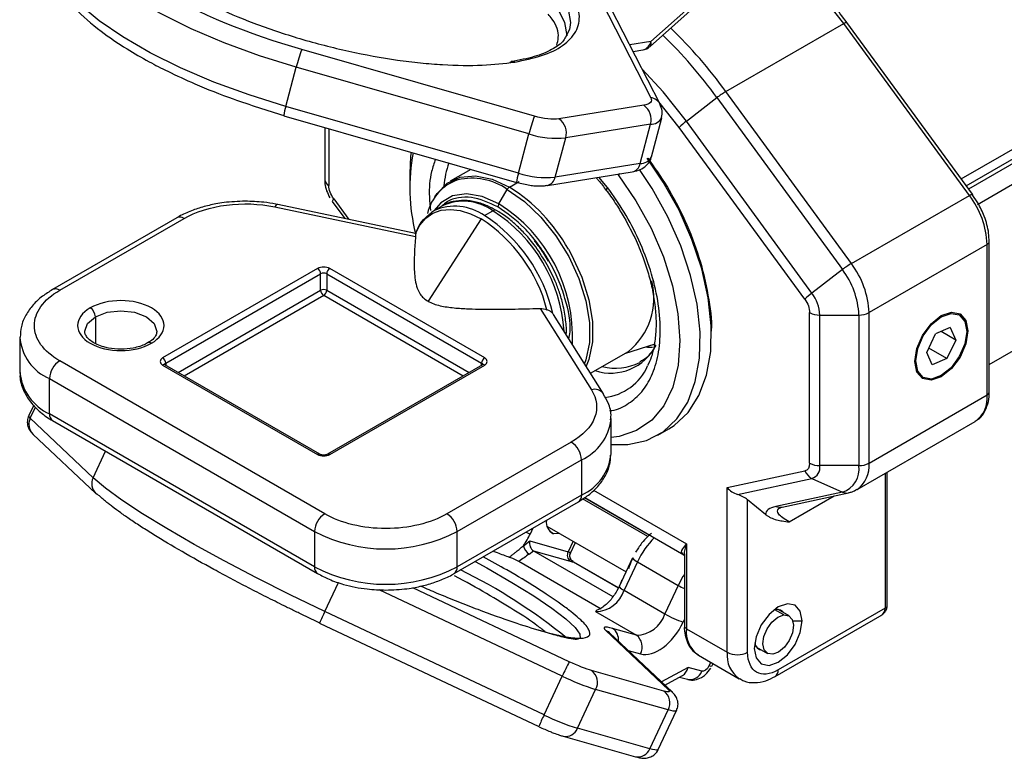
# Model space of a CAD drawing. Header units: millimetres. Extents: x 25 to 1092, y 25 to 838.
# Tile 33 of 60: x 268 to 337, y 588 to 639. Entities that reach past the tile are written whole.
import ezdxf

# ---------------------------------------------------------------- set-up
doc = ezdxf.new("R2010")
doc.units = ezdxf.units.MM
doc.header["$LTSCALE"] = 4

msp = doc.modelspace()

# ---------------------------------------------------------------- linework, layer by layer
for p, q in [((308.805, 640.328), (312.231, 633.663)), ((312.185, 637.219), (315.619, 640.274)), ((315.798, 640.734), (312.227, 637.558)), ((312.88, 633.214), (309.454, 639.878)), ((317.437, 634.085), (325.629, 638.815)), ((334.339, 626.887), (325.629, 638.815)), ((334.543, 626.961), (325.833, 638.888)), ((306.601, 638.39), (306.304, 637.86)), ((333.765, 628.025), (352.272, 638.709)), ((312.227, 637.558), (310.766, 637.325)), ((334.114, 627.547), (352.257, 638.021)), ((352.538, 637.859), (334.281, 627.319)), ((304.156, 632.372), (288.015, 637.004)), ((311, 636.871), (311.678, 636.979)), ((353.228, 636.823), (334.89, 626.237)), ((286.908, 633.058), (287.629, 635.778)), ((303.77, 631.146), (287.629, 635.778)), ((326.147, 622.158), (317.437, 634.085)), ((314.21, 631.606), (312.795, 633.379)), ((314.7, 632.039), (316.82, 633.667)), ((316.82, 633.667), (325.53, 621.739)), ((303.049, 628.426), (286.908, 633.058)), ((311.747, 633.136), (305.86, 632.195)), ((286.777, 632.416), (302.918, 627.784)), ((312.271, 629.557), (312.993, 632.277)), ((323.41, 620.111), (314.7, 632.039)), ((289.606, 631.604), (289.606, 627.978)), ((289.898, 631.52), (289.898, 627.57)), ((312.214, 631.821), (306.327, 630.88)), ((311.493, 629.101), (312.214, 631.821)), ((322.92, 619.679), (314.21, 631.606)), ((303.049, 628.426), (303.77, 631.146)), ((305.606, 628.16), (306.327, 630.88)), ((299.754, 628.692), (298.322, 627.866)), ((305.057, 627.58), (310.944, 628.522)), ((311.493, 629.101), (305.606, 628.16)), ((295.51, 628.408), (295.51, 627.592)), ((302.421, 627.46), (303.109, 627.856)), ((309.236, 627.429), (308.626, 628.151)), ((310.049, 628.379), (309.975, 628.32)), ((301.689, 626.292), (302.271, 627.301)), ((303.051, 627.748), (303.519, 627.657)), ((290.131, 626.465), (291.002, 625.273)), ((290.232, 626.646), (291.277, 625.215)), ((326.147, 622.158), (334.339, 626.887)), ((334.922, 626.378), (334.527, 626.944)), ((286.14, 626.09), (295.91, 624.037)), ((295.911, 624.242), (286.345, 626.252)), ((297.773, 626.163), (297.195, 625.829)), ((300.694, 625.483), (301.273, 625.817)), ((279.345, 625.333), (270.721, 620.355)), ((271.221, 620.305), (279.845, 625.284)), ((297.005, 625.674), (296.666, 625.388)), ((300.467, 625.256), (296.774, 619.545)), ((335.568, 623.484), (327.375, 618.755)), ((335.568, 613.044), (335.568, 623.484)), ((335.714, 623.689), (335.714, 623.695)), ((335.714, 613.248), (335.714, 623.689)), ((335.714, 615.158), (349.145, 622.912)), ((289.111, 621.816), (278.363, 615.611)), ((300.707, 615.611), (289.959, 621.816)), ((325.53, 621.739), (323.41, 620.111)), ((278.575, 615.244), (289.323, 621.448)), ((289.323, 620.305), (289.323, 621.448)), ((289.747, 621.448), (300.495, 615.244)), ((289.747, 621.448), (289.747, 620.305)), ((279.441, 614.6), (289.323, 620.305)), ((289.747, 620.305), (299.629, 614.6)), ((289.535, 619.938), (279.865, 614.355)), ((299.205, 614.355), (289.535, 619.938)), ((304.554, 619.046), (308.11, 613.406)), ((273.696, 618.468), (273.696, 616.609)), ((305.428, 618.704), (305.48, 618.614)), ((308.956, 613.123), (305.49, 618.62)), ((323.254, 608.314), (323.254, 618.755)), ((323.961, 618.586), (326.668, 618.586)), ((323.961, 608.145), (323.961, 618.586)), ((326.668, 618.586), (326.668, 608.145)), ((327.375, 608.314), (327.375, 618.755)), ((333.635, 618.592), (333.565, 618.633)), ((331.711, 617.924), (331.657, 617.955)), ((333.008, 617.721), (331.996, 617.291)), ((333.008, 617.721), (333.397, 616.856)), ((268.463, 617.04), (268.463, 614.59)), ((331.374, 615.998), (331.996, 617.291)), ((333.397, 616.856), (332.369, 617.45)), ((334.224, 617.488), (334.153, 617.488)), ((310.42, 615.913), (312.533, 616.59)), ((332.775, 615.563), (331.515, 616.291)), ((333.397, 616.856), (332.775, 615.563)), ((308.057, 614.549), (310.676, 616.061)), ((331.763, 615.134), (331.374, 615.998)), ((332.775, 615.563), (331.763, 615.134)), ((289.606, 604.794), (271.221, 615.407)), ((278.363, 615.121), (289.111, 608.917)), ((289.261, 608.931), (278.513, 615.136)), ((278.575, 615.244), (278.575, 615.1)), ((300.557, 615.136), (289.809, 608.931)), ((289.959, 608.917), (300.707, 615.121)), ((300.495, 615.1), (300.495, 615.244)), ((312.143, 615.349), (312.013, 615.058)), ((270.514, 614.182), (288.898, 603.569)), ((270.514, 611.733), (270.514, 614.182)), ((331.065, 614.303), (331.136, 614.262)), ((327.375, 608.314), (335.568, 613.044)), ((269.414, 612.345), (269.069, 611.609)), ((269.178, 611.424), (269.544, 612.204)), ((273.54, 607.307), (269.178, 611.424)), ((288.898, 601.119), (270.514, 611.733)), ((270.721, 611.275), (289.106, 600.661)), ((309.472, 608.955), (309.472, 611.405)), ((326.547, 606.483), (334.739, 611.212)), ((269.36, 610.333), (273.722, 606.216)), ((312.711, 610.25), (313.488, 610.699)), ((306.715, 609.772), (298.091, 604.794)), ((273.54, 607.307), (274.404, 609.148)), ((298.798, 603.569), (307.422, 608.547)), ((307.422, 608.547), (307.422, 606.098)), ((326.668, 608.145), (323.961, 608.145)), ((317.536, 606.619), (322.92, 607.776)), ((328.496, 607.609), (328.496, 598.258)), ((328.643, 598.462), (328.643, 607.693)), ((318.243, 606.146), (323.41, 607.256)), ((323.41, 607.256), (325.53, 606.306)), ((307.422, 606.098), (298.798, 601.119)), ((308.259, 606.432), (314.708, 602.709)), ((317.536, 595.197), (317.536, 606.619)), ((325.53, 606.306), (320.915, 605.315)), ((321.343, 605.265), (325.957, 606.257)), ((321.84, 604.241), (324.961, 606.043)), ((298.591, 600.661), (307.215, 605.64)), ((312.023, 603.227), (307.503, 605.837)), ((312.127, 603.317), (307.624, 605.917)), ((307.653, 605.936), (314.529, 601.967)), ((320.195, 604.754), (318.951, 605.779)), ((318.951, 595.197), (318.951, 605.779)), ((321.126, 605.175), (321.22, 605.213)), ((321.162, 605.202), (321.289, 605.256)), ((305.022, 603.955), (310.521, 600.781)), ((288.898, 603.569), (288.898, 601.119)), ((298.798, 601.119), (298.798, 603.569)), ((303.876, 603.417), (304.066, 603.822)), ((305.484, 603.421), (305.23, 603.568)), ((303.389, 602.591), (303.831, 602.921)), ((303.831, 602.921), (306.501, 602.167)), ((306.846, 602.902), (306.501, 602.167)), ((306.665, 602.079), (307.008, 602.809)), ((314.708, 602.709), (314.708, 596.83)), ((303.794, 602.013), (304.091, 602.234)), ((304.091, 602.234), (309.597, 599.056)), ((304.091, 602.234), (306.643, 601.514)), ((314.561, 601.885), (314.561, 597.034)), ((303.08, 601.508), (308.779, 598.218)), ((309.983, 599.675), (306.857, 601.48)), ((306.866, 601.468), (309.981, 599.67)), ((310.971, 601.737), (310.042, 599.76)), ((311.308, 601.472), (310.38, 599.495)), ((310.973, 601.741), (310.971, 601.737)), ((311.308, 601.472), (314.137, 599.84)), ((289.617, 598.026), (290.561, 600.034)), ((314.137, 599.84), (313.208, 597.862)), ((306.09, 593.543), (293.389, 599.539)), ((306.577, 594.542), (295.711, 599.672)), ((310.04, 599.756), (310.042, 599.76)), ((310.38, 599.495), (313.208, 597.862)), ((304.824, 590.847), (289.617, 598.026)), ((308.496, 598.116), (308.401, 598.018)), ((308.401, 598.018), (311.229, 596.385)), ((321.451, 597.784), (320.829, 598.144)), ((320.865, 593.514), (328.291, 597.801)), ((321.822, 597.721), (321.061, 598.16)), ((328.496, 598.258), (321.072, 593.972)), ((289.255, 597.222), (304.462, 590.043)), ((314.482, 597.294), (314.561, 597.463)), ((322.081, 597.381), (322.734, 597.381)), ((309.102, 596.716), (309.104, 596.714)), ((309.104, 596.714), (313.465, 592.597)), ((313.729, 592.425), (309.368, 596.543)), ((309.375, 596.536), (309.374, 596.536)), ((311.229, 596.385), (309.586, 596.849)), ((314.708, 596.83), (317.536, 595.197)), ((310.665, 595.318), (311.514, 595.078)), ((319.561, 595.562), (320.322, 595.123)), ((315.536, 594.998), (318.365, 593.366)), ((316.386, 594.508), (316.263, 594.246)), ((316.461, 594.229), (316.548, 594.415)), ((313.142, 592.508), (308.121, 593.926)), ((314.82, 594.145), (312.972, 593.14)), ((315.768, 593.877), (314.82, 594.145)), ((304.824, 590.847), (306.09, 593.543)), ((313.204, 592.921), (314.43, 593.588)), ((314.233, 593.48), (314.789, 593.323)), ((307.139, 589.923), (308.406, 592.619)), ((313.427, 591.201), (308.406, 592.619)), ((312.16, 588.505), (313.427, 591.201)), ((312.754, 588.454), (314.021, 591.15)), ((304.466, 590.048), (304.462, 590.043)), ((312.16, 588.505), (307.139, 589.923)), ((306.16, 589.369), (311.182, 587.951))]:
    msp.add_line(p, q)
at = {"flags": 128}
for points in [[(296.808, 646.637), (298.754, 645.83), (300.722, 644.874), (302.466, 643.867), (303.946, 642.833), (305.129, 641.793), (305.988, 640.773), (306.505, 639.793), (306.668, 638.877), (306.601, 638.393)], [(306.428, 637.954), (306.428, 637.97), (306.265, 638.886), (305.748, 639.866), (304.889, 640.887), (303.706, 641.926), (302.226, 642.96), (300.482, 643.967), (298.513, 644.923), (296.363, 645.808), (296.054, 645.924)], [(287.629, 635.778), (285.084, 636.573), (282.637, 637.469), (280.332, 638.45), (278.212, 639.498), (276.313, 640.594), (274.671, 641.719), (273.314, 642.851), (272.268, 643.972), (271.551, 645.059)], [(286.908, 633.058), (284.363, 633.853), (281.916, 634.749), (279.611, 635.73), (277.491, 636.778), (275.592, 637.874), (273.949, 638.999), (272.593, 640.131), (271.547, 641.251), (270.83, 642.339)], [(325.629, 638.815), (323.842, 641.068), (323.43, 641.538)], [(325.629, 638.815), (325.694, 638.85), (325.749, 638.876), (325.792, 638.891), (325.821, 638.894), (325.833, 638.888)], [(314.7, 632.039), (313.092, 634.066), (311.629, 635.646)], [(286.777, 632.416), (286.775, 632.417), (286.772, 632.438)], [(295.597, 629.885), (295.564, 629.583), (295.51, 628.408)], [(313.488, 610.699), (313.858, 610.936), (314.819, 611.83), (315.573, 613), (316.099, 614.418), (316.386, 616.048), (316.426, 617.85), (316.218, 619.78), (315.768, 621.79), (315.086, 623.831), (314.189, 625.853), (313.1, 627.805), (311.979, 629.46)], [(309.472, 609.612), (310.632, 609.606), (311.934, 609.89), (313.08, 610.487), (314.042, 611.381), (314.795, 612.551), (315.321, 613.969), (315.608, 615.599), (315.648, 617.401), (315.44, 619.331), (314.99, 621.341), (314.308, 623.382), (313.411, 625.404), (312.322, 627.356), (311.445, 628.676)], [(297.254, 626.784), (297.4, 627.011), (298.112, 627.732), (299.013, 628.148), (300.063, 628.242), (301.216, 628.009), (302.421, 627.46)], [(309.975, 628.32), (311.2, 626.52), (312.252, 624.603), (313.103, 622.619), (313.73, 620.624), (314.115, 618.67), (314.248, 616.813), (314.126, 615.103), (313.752, 613.585), (313.135, 612.302), (312.293, 611.288), (311.25, 610.572), (310.032, 610.172), (309.472, 610.101)], [(302.271, 627.301), (303.464, 626.468), (304.604, 625.382), (305.643, 624.09), (306.534, 622.649), (307.239, 621.122), (307.727, 619.575), (307.976, 618.077), (307.976, 616.692), (307.727, 615.481), (307.631, 615.224)], [(301.689, 626.292), (300.542, 626.805), (299.453, 626.993), (298.475, 626.848), (297.66, 626.377), (297.175, 625.818)], [(334.339, 626.887), (334.404, 626.923), (334.459, 626.948), (334.502, 626.963), (334.531, 626.966), (334.543, 626.961)], [(334.543, 626.961), (334.544, 626.958), (334.545, 626.956)], [(286.345, 626.252), (286.33, 626.253), (286.27, 626.235), (286.206, 626.18), (286.14, 626.09)], [(295.904, 624.226), (296.213, 624.822), (296.62, 625.299), (297.116, 625.646), (297.688, 625.854), (298.325, 625.919), (299.011, 625.839), (299.731, 625.617), (300.467, 625.256)], [(297.016, 625.715), (297.156, 625.806), (297.195, 625.829)], [(306.511, 623.15), (306.73, 622.757), (307.443, 621.213), (307.936, 619.65), (308.188, 618.135), (308.188, 616.735), (307.936, 615.512), (307.747, 615.041)], [(272.964, 617.473), (273.154, 618), (273.696, 618.468)], [(273.696, 618.468), (274.507, 618.781), (275.463, 618.891), (276.42, 618.781), (277.231, 618.468), (277.773, 618), (277.963, 617.448), (277.963, 617.422)], [(330.547, 615.366), (330.687, 616.259), (331.086, 617.178), (331.682, 617.982), (332.386, 618.55), (333.089, 618.795), (333.686, 618.679), (334.084, 618.22), (334.224, 617.488)], [(331.711, 617.924), (332.387, 618.469), (333.064, 618.704), (333.637, 618.592), (334.019, 618.15), (334.153, 617.446), (334.018, 616.587), (333.634, 615.703), (333.061, 614.93)], [(333.061, 614.93), (332.384, 614.385), (331.708, 614.151), (331.134, 614.263), (330.752, 614.704), (330.618, 615.408), (330.753, 616.268), (331.137, 617.151), (331.711, 617.924)], [(334.224, 617.488), (334.084, 616.595), (333.686, 615.676), (333.089, 614.872), (332.386, 614.304), (331.682, 614.06), (331.086, 614.175), (330.687, 614.634), (330.547, 615.366)], [(311.866, 616.377), (311.992, 616.365), (312.339, 616.351)], [(289.617, 598.026), (287.207, 599.187), (284.863, 600.364), (282.628, 601.535), (280.542, 602.679), (278.644, 603.775), (276.966, 604.804), (275.54, 605.746), (274.391, 606.586), (273.54, 607.307)], [(273.986, 606.045), (273.825, 606.133), (273.722, 606.216)], [(305.923, 603.435), (305.92, 603.434), (305.484, 603.421)], [(300.036, 601.496), (300.85, 601.045), (302.594, 600.039), (304.11, 599.102), (305.364, 598.256), (306.328, 597.521), (306.981, 596.912), (307.308, 596.442), (307.323, 596.161)], [(314.561, 600.596), (314.463, 600.442), (314.137, 599.84)], [(322.734, 597.381), (322.607, 598.042), (322.247, 598.457), (321.708, 598.562), (321.072, 598.341), (320.436, 597.827), (319.897, 597.1), (319.537, 596.27), (319.41, 595.462)], [(320.692, 595.059), (320.342, 595.111), (320.103, 595.364), (320.012, 595.777), (320.081, 596.288), (320.302, 596.82), (320.64, 597.291), (321.043, 597.63), (321.451, 597.784)], [(321.451, 597.784), (321.801, 597.732), (322.041, 597.48), (322.132, 597.067), (322.062, 596.555), (321.842, 596.024), (321.504, 595.552), (321.1, 595.214), (320.692, 595.059)], [(319.41, 595.462), (319.537, 594.801), (319.897, 594.386), (320.436, 594.282), (321.072, 594.503), (321.708, 595.016), (322.247, 595.743), (322.607, 596.574), (322.734, 597.381)], [(309.102, 596.716), (309.264, 596.627), (309.355, 596.555)], [(309.368, 596.543), (309.265, 596.626), (309.104, 596.714)], [(316.461, 594.229), (316.459, 594.226), (316.426, 594.216), (316.36, 594.223), (316.263, 594.246)], [(313.729, 592.425), (313.627, 592.509), (313.465, 592.597)], [(314.021, 591.15), (314.018, 591.145), (313.975, 591.118), (313.893, 591.11), (313.773, 591.122), (313.617, 591.152), (313.427, 591.201)], [(312.754, 588.454), (312.751, 588.449), (312.708, 588.422), (312.626, 588.414), (312.506, 588.426), (312.35, 588.456), (312.16, 588.505)]]:
    msp.add_lwpolyline(points, dxfattribs=at)
for centre, radius, start, end in [((290.114, 614.279), 33.747, 35.93766, 45.8529), ((311.516, 637.683), 0.722, 282.95791, 350.08941), ((311.937, 637.423), 0.321, 320.68738, 25.01656), ((289.854, 614.119), 33.306, 35.93857, 45.81685), ((298.305, 633.095), 11.008, 159.19879, 165.89274), ((302.641, 635.889), 0.289, 58.17551, 129.82223), ((320.432, 629.001), 5.901, 120.50264, 127.74548), ((312.118, 632.807), 0.863, 27.58624, 82.48973), ((290.652, 631.913), 3.915, 163.00417, 172.29316), ((311.054, 632.149), 1.206, 344.18689, 54.89863), ((314.446, 628.463), 11.008, 159.19879, 165.89274), ((305.167, 631.208), 1.206, 344.18689, 54.89863), ((312.237, 632.673), 0.853, 268.44904, 332.43528), ((317.052, 628.881), 3.937, 126.66913, 136.18979), ((305.694, 637.213), 6.365, 252.40843, 275.70856), ((308.354, 627.417), 12.845, 169.1111, 194.3108), ((311.515, 629.955), 0.855, 268.49233, 332.20609), ((304.845, 626.904), 6.997, 161.41299, 174.7301), ((310.782, 629.225), 0.722, 282.95791, 350.08941), ((290.106, 628.028), 0.503, 185.6948, 245.62534), ((299.875, 624.925), 3.212, 108.55439, 167.21397), ((299.802, 623.75), 4.326, 55.19024, 102.66877), ((305.605, 627.571), 2.695, 161.51187, 175.47018), ((304.973, 634.493), 6.365, 252.40843, 275.70856), ((304.896, 628.284), 0.721, 282.59226, 350.11293), ((302.65, 627.092), 0.433, 121.95467, 151.14439), ((296.11, 617.375), 11.897, 29.03842, 57.95734), ((309.38, 627.244), 0.235, 127.76257, 182.14305), ((290.379, 626.446), 0.248, 126.32553, 175.73388), ((299.232, 623.047), 3.44, 53.60737, 115.08217), ((329.519, 623.224), 6.054, 2.46723, 37.2355), ((298.639, 622.568), 3.567, 54.80596, 113.88358), ((301.417, 625.628), 0.238, 62.11812, 127.44343), ((295.516, 616.767), 10.725, 3.72724, 57.53967), ((302.059, 626.068), 0.433, 148.85627, 178.0435), ((295.946, 617.078), 10.857, 357.25659, 58.06586), ((279.552, 624.875), 0.503, 54.38242, 114.30712), ((294.626, 616.223), 10.757, 14.72917, 57.11336), ((294.734, 616.278), 10.966, 12.77909, 57.07493), ((335.464, 623.714), 0.251, 294.37466, 354.3052), ((288.862, 621.427), 0.461, 2.60548, 57.39452), ((290.208, 621.427), 0.461, 122.60548, 177.39452), ((329.142, 617.073), 5.901, 120.50264, 127.74548), ((321.063, 618.344), 5.61, 2.46723, 37.2355), ((321.327, 618.494), 6.054, 2.46723, 37.2355), ((289.535, 621.039), 0.461, 62.60967, 117.39033), ((270.928, 619.896), 0.504, 54.40465, 114.05238), ((289.535, 619.896), 0.461, 62.60967, 117.39033), ((289.783, 620.326), 0.461, 182.60548, 237.39452), ((289.286, 620.326), 0.461, 302.60548, 357.39452), ((307.692, 619.765), 4.756, 308.8561, 14.52012), ((325.762, 616.953), 3.937, 126.66913, 136.18979), ((321.25, 618.469), 2.713, 2.46723, 37.2355), ((272.928, 618.434), 0.768, 2.60548, 57.39452), ((323.932, 620.029), 1.443, 241.95976, 271.1441), ((326.697, 620.029), 1.443, 268.8559, 298.04024), ((271.809, 617.276), 3.354, 183.92921, 247.27372), ((277.44, 616.443), 0.237, 52.52096, 118.2503), ((309.449, 618.086), 3.525, 252.17256, 333.20151), ((278.114, 615.223), 0.461, 2.60548, 57.39452), ((300.956, 615.223), 0.461, 122.60548, 177.39452), ((272.049, 614.112), 1.537, 122.60548, 177.39452), ((278.45, 614.999), 0.151, 65.69288, 125.61758), ((278.645, 615.097), 0.163, 115.55803, 161.6682), ((300.425, 615.097), 0.163, 18.30128, 64.44501), ((300.619, 614.999), 0.151, 54.38242, 114.30712), ((309.773, 618.683), 3.778, 256.09968, 296.60773), ((308.588, 616.591), 3.753, 277.06552, 335.89338), ((271.967, 614.939), 3.521, 185.6948, 245.62534), ((308.331, 612.658), 0.78, 37.12169, 106.41833), ((333.642, 612.812), 1.939, 304.4361, 6.87608), ((335.464, 613.273), 0.251, 294.37466, 354.3052), ((269.282, 611.611), 0.214, 180.59921, 240.82802), ((270.022, 611.005), 0.943, 153.56397, 225.39396), ((271.004, 611.679), 0.493, 173.70115, 234.98667), ((305.978, 611.755), 3.518, 294.22779, 353.19602), ((305.887, 608.478), 1.537, 2.60548, 57.39452), ((289.198, 608.797), 0.148, 64.94947, 126.30119), ((289.872, 608.797), 0.148, 53.70355, 114.99877), ((305.996, 609.285), 3.492, 294.10553, 354.57433), ((323.932, 609.588), 1.443, 241.95976, 271.1441), ((323.156, 608.028), 0.813, 288.21598, 8.2604), ((325.004, 607.904), 1.682, 288.21598, 8.2604), ((325.339, 608.133), 2.044, 306.09013, 5.0971), ((326.697, 609.588), 1.443, 268.8559, 298.04024), ((323.849, 608.16), 1.005, 202.48714, 244.12178), ((274.384, 606.888), 0.943, 153.56397, 225.39396), ((306.932, 606.044), 0.493, 305.01333, 6.29885), ((325.818, 606.929), 0.686, 245.10551, 281.70889), ((321.204, 605.937), 0.686, 245.10643, 281.6396), ((290.434, 603.499), 1.537, 122.60548, 177.39452), ((297.263, 603.499), 1.537, 2.60548, 57.39452), ((305.848, 604.214), 0.872, 170.76607, 245.33015), ((293.848, 613.122), 10.759, 242.60967, 297.39033), ((304.945, 607.004), 3.743, 248.22013, 253.39353), ((304.26, 602.77), 0.889, 191.57811, 238.38901), ((316.522, 599.058), 5.746, 134.63467, 155.14952), ((306.943, 601.921), 0.506, 150.9479, 233.6445), ((306.721, 602.874), 0.741, 252.70082, 264.44784), ((307.107, 601.916), 0.509, 154.27665, 241.65234), ((311.58, 602.166), 0.745, 215.12993, 248.64151), ((289.387, 601.065), 0.492, 173.65347, 235.50986), ((293.848, 610.672), 10.759, 242.60967, 297.39033), ((298.309, 601.065), 0.492, 304.62594, 6.33419), ((282.061, 566.423), 38.44, 50.69246, 63.80514), ((317.55, 605.818), 6.885, 240.27783, 244.27007), ((308.373, 600.119), 2.101, 270.74956, 342.73079), ((310.619, 600.157), 0.704, 214.6734, 250.09471), ((328.393, 598.487), 0.251, 294.37466, 354.3052), ((300.545, 592.619), 12.192, 153.67459, 157.81953), ((311.202, 598.486), 2.101, 270.74956, 342.73079), ((316.567, 603.682), 6.72, 240.0032, 251.92206), ((320.98, 597.577), 0.592, 37.21091, 111.91403), ((309.073, 596.087), 0.919, 352.16002, 56.0536), ((314.812, 597.059), 0.251, 185.6948, 245.62534), ((316.611, 596.588), 1.918, 172.74417, 235.94365), ((310.629, 595.57), 1.012, 330.9479, 53.6445), ((320.032, 595.93), 0.599, 188.58237, 262.30345), ((319.49, 594.979), 1.966, 173.64274, 235.6282), ((318.243, 596.562), 1.537, 242.60967, 297.39033), ((327.121, 583.91), 23.131, 152.6379, 155.39098), ((307.521, 593.111), 1.012, 330.9479, 53.6445), ((314.958, 594.166), 0.86, 258.68657, 340.34641), ((320.569, 593.923), 0.505, 306.36701, 5.56184), ((313.438, 608.594), 16.749, 243.98194, 252.51759), ((312.542, 591.693), 1.012, 330.9479, 53.6445), ((315.752, 585.44), 12.192, 153.67459, 157.81953), ((312.171, 605.898), 16.749, 243.98194, 252.51759), ((306.312, 590.242), 0.886, 259.89316, 338.88913), ((311.333, 588.825), 0.887, 260.15866, 338.87433)]:
    msp.add_arc(centre, radius, start, end)
for centre, major_axis, ratio, start_param, end_param in [((318.243, 607.027), (0.868, -0.701), 0.707545, 4.44631, 5.231709), ((318.243, 605.627), (0.983, -0.393), 0.46267, 0.968479, 1.753878), ((304.184, 602.717), (-0.096, 0.52), 0.678793, 1.045652, 2.616448), ((314.113, 594.553), (-0.115, 1.03), 0.717398, 3.425732, 4.226173)]:
    msp.add_ellipse(centre, major_axis=major_axis, ratio=ratio, start_param=start_param, end_param=end_param)
for points, knots in [([(302.793, 636.135), (303.444, 636.268), (304.784, 636.541), (306.222, 637.264), (307.139, 638.228), (307.384, 639.42), (307.004, 640.544), (306.367, 641.484), (305.541, 642.417), (304.192, 643.567), (302.137, 644.89), (299.827, 646.107), (298.071, 646.815), (297.228, 647.154)], [0, 0, 0, 0, 0.095181, 0.196064, 0.30114, 0.408447, 0.515753, 0.568351, 0.620964, 0.721847, 0.817028, 0.912209, 1, 1, 1, 1]), ([(288.015, 637.004), (284.311, 638.066), (280.866, 639.479), (275.409, 642.63), (273.527, 644.292), (272.741, 645.821)], [0, 0, 0, 0, 0.5, 0.5, 1, 1, 1, 1]), ([(278.04, 642.191), (278.499, 641.881), (279.601, 641.137), (281.851, 639.994), (284.685, 638.796), (287.892, 637.721), (291.282, 636.845), (294.1, 636.334), (296.256, 636.069), (298.27, 635.908), (300.565, 635.866), (302.065, 636.047), (302.793, 636.135)], [0, 0, 0, 0, 0.076833, 0.184379, 0.298367, 0.417094, 0.53834, 0.659587, 0.719017, 0.778466, 0.892454, 1, 1, 1, 1]), ([(270.91, 641.7), (271.097, 641.382), (271.455, 640.772), (272.459, 639.624), (273.884, 638.375), (275.696, 637.141), (277.291, 636.217), (278.859, 635.41), (280.78, 634.529), (283.451, 633.462), (285.589, 632.803), (286.772, 632.438)], [0, 0, 0, 0, 0.096387, 0.184797, 0.337661, 0.459095, 0.549282, 0.619721, 0.715981, 0.842764, 1, 1, 1, 1]), ([(325.829, 638.884), (325.531, 639.285), (324.871, 640.169), (324.12, 641.084), (323.661, 641.572), (323.6, 641.636)], [0, 0, 0, 0, 0.41867, 0.923696, 1, 1, 1, 1]), ([(305.704, 637.305), (305.753, 637.482), (305.906, 638.025), (305.675, 638.774), (305.208, 639.346), (305.111, 639.465)], [0, 0, 0, 0, 0.276739, 0.850267, 1, 1, 1, 1]), ([(306.304, 637.86), (306.267, 637.784), (306.102, 637.452), (305.394, 636.989), (304.216, 636.477), (303.109, 636.27), (302.554, 636.166)], [0, 0, 0, 0, 0.089514, 0.391953, 0.695315, 1, 1, 1, 1]), ([(311.672, 636.984), (311.684, 636.984), (311.81, 636.983), (311.995, 637.069), (312.131, 637.182), (312.18, 637.223)], [0, 0, 0, 0, 0.063502, 0.663633, 1, 1, 1, 1]), ([(312.984, 632.285), (313.013, 632.448), (313.073, 632.777), (312.931, 633.056), (312.86, 633.197)], [0, 0, 0, 0, 0.495897, 1, 1, 1, 1]), ([(297.294, 629.398), (297.197, 629.118), (296.929, 628.347), (296.812, 627.121), (296.918, 626.145), (296.953, 625.828)], [0, 0, 0, 0, 0.277414, 0.765003, 1, 1, 1, 1]), ([(310.938, 628.53), (311.002, 628.538), (311.237, 628.567), (311.606, 628.708), (312.008, 629.022), (312.249, 629.352), (312.261, 629.547), (312.263, 629.565)], [0, 0, 0, 0, 0.109537, 0.402457, 0.68819, 0.970313, 1, 1, 1, 1]), ([(316.436, 617.471), (316.438, 617.485), (316.506, 618.239), (316.261, 619.968), (315.674, 622.539), (314.675, 625.108), (313.462, 627.46), (312.492, 628.836), (312.038, 629.48)], [0, 0, 0, 0, 0.003976, 0.213854, 0.423732, 0.629249, 0.826562, 1, 1, 1, 1]), ([(289.615, 627.976), (289.615, 627.88), (289.617, 627.626), (289.727, 627.195), (289.883, 626.883), (289.964, 626.722)], [0, 0, 0, 0, 0.22592, 0.599396, 1, 1, 1, 1]), ([(308.422, 628.119), (308.479, 628.057), (308.731, 627.782), (308.963, 627.473), (309.143, 627.234)], [0, 0, 0, 0, 0.224912, 1, 1, 1, 1]), ([(303.519, 627.657), (303.661, 627.626), (303.918, 627.57), (304.34, 627.541), (304.716, 627.531), (304.961, 627.574), (305.051, 627.589)], [0, 0, 0, 0, 0.256637, 0.463838, 0.801483, 1, 1, 1, 1]), ([(309.143, 627.234), (309.16, 627.212), (309.409, 626.898), (309.833, 626.275), (310.207, 625.655), (310.384, 625.361)], [0, 0, 0, 0, 0.037278, 0.544496, 1, 1, 1, 1]), ([(309.382, 611.955), (309.43, 611.958), (309.929, 611.992), (310.7, 612.42), (311.64, 613.216), (312.335, 614.356), (312.788, 615.808), (312.944, 617.577), (312.768, 619.573), (312.26, 621.68), (311.457, 623.761), (310.447, 625.714), (309.631, 626.869), (309.236, 627.429)], [0, 0, 0, 0, 0.0104461, 0.1089978, 0.2019799, 0.2949621, 0.3935138, 0.4961627, 0.60099, 0.7058172, 0.8084661, 0.9070179, 1, 1, 1, 1]), ([(284.087, 626.482), (283.595, 626.465), (282.903, 626.44), (281.919, 626.279), (281.113, 626.091), (280.234, 625.779), (279.638, 625.523), (279.371, 625.345), (279.349, 625.33)], [0, 0, 0, 0, 0.283495, 0.398289, 0.586663, 0.778745, 0.981933, 1, 1, 1, 1]), ([(286.343, 626.247), (286.3, 626.258), (285.989, 626.334), (285.237, 626.44), (284.519, 626.466), (284.087, 626.482)], [0, 0, 0, 0, 0.060662, 0.436323, 1, 1, 1, 1]), ([(301.522, 625.83), (301.317, 625.945), (300.844, 626.209), (300.097, 626.45), (299.286, 626.57), (298.497, 626.472), (297.956, 626.324), (297.741, 626.141), (297.733, 626.134)], [0, 0, 0, 0, 0.153145, 0.352618, 0.55657, 0.767458, 0.991738, 1, 1, 1, 1]), ([(301.626, 626.083), (300.996, 626.37), (300.026, 626.813), (298.869, 626.753), (298.18, 626.549), (297.865, 626.254), (297.759, 626.155)], [0, 0, 0, 0, 0.422488, 0.649921, 0.882181, 1, 1, 1, 1]), ([(279.845, 625.284), (280.652, 625.75), (281.674, 626.074), (283.904, 626.359), (285.066, 626.315), (286.14, 626.09)], [0, 0, 0, 0, 0.5, 0.5, 1, 1, 1, 1]), ([(304.956, 622.227), (304.693, 622.649), (304.324, 623.239), (303.694, 624.016), (303.133, 624.622), (302.434, 625.232), (301.89, 625.642), (301.579, 625.801), (301.522, 625.83)], [0, 0, 0, 0, 0.277962, 0.389759, 0.573119, 0.759719, 0.956485, 1, 1, 1, 1]), ([(306.544, 616.949), (306.578, 617.101), (306.749, 617.881), (306.425, 619.383), (305.843, 621.06), (305.189, 622.365), (304.389, 623.571), (303.224, 624.965), (302.256, 625.642), (301.626, 626.083)], [0, 0, 0, 0, 0.0550593, 0.2813318, 0.4031383, 0.5275296, 0.651921, 0.7737275, 1, 1, 1, 1]), ([(335.702, 623.694), (335.699, 623.882), (335.693, 624.256), (335.565, 624.85), (335.343, 625.568), (335.083, 626.068), (334.922, 626.378)], [0, 0, 0, 0, 0.219817, 0.436792, 0.651547, 1, 1, 1, 1]), ([(296.666, 625.388), (296.601, 625.335), (296.312, 625.105), (296.063, 624.696), (295.945, 624.309), (295.921, 624.228)], [0, 0, 0, 0, 0.18778, 0.830425, 1, 1, 1, 1]), ([(310.384, 625.361), (310.673, 624.829), (311.077, 624.083), (311.56, 622.95), (311.913, 621.988), (312.237, 620.86), (312.47, 619.719), (312.595, 618.59), (312.606, 617.513), (312.495, 616.524), (312.3, 615.702), (312.102, 615.283), (312.017, 615.103)], [0, 0, 0, 0, 0.142011, 0.199453, 0.293904, 0.390497, 0.492491, 0.59705, 0.703161, 0.810312, 0.918724, 1, 1, 1, 1]), ([(295.91, 624.037), (295.877, 623.654), (295.85, 623.27), (295.814, 622.504), (295.805, 622.12), (295.828, 621.545), (295.841, 621.354), (295.89, 620.974), (295.924, 620.784), (296.035, 620.408), (296.111, 620.221), (296.297, 619.946), (296.37, 619.859), (296.548, 619.693), (296.653, 619.615), (296.774, 619.545)], [0, 0, 0, 0, 0.25, 0.25, 0.5, 0.5, 0.625, 0.625, 0.75, 0.75, 0.875, 0.875, 0.9375, 0.9375, 1, 1, 1, 1]), ([(304.135, 623.755), (304.175, 623.708), (304.424, 623.41), (304.754, 622.925), (305.022, 622.478), (305.117, 622.32)], [0, 0, 0, 0, 0.1088652, 0.6843601, 1, 1, 1, 1]), ([(306.364, 617.235), (306.365, 617.242), (306.401, 617.552), (306.334, 618.258), (306.174, 619.236), (305.908, 620.144), (305.544, 621.124), (305.184, 621.8), (304.956, 622.227)], [0, 0, 0, 0, 0.004733, 0.211081, 0.428404, 0.590574, 0.74147, 1, 1, 1, 1]), ([(270.725, 620.352), (270.486, 620.204), (269.979, 619.89), (269.352, 619.298), (268.847, 618.595), (268.518, 617.832), (268.493, 617.298), (268.481, 617.049)], [0, 0, 0, 0, 0.182892, 0.387928, 0.59701, 0.811228, 1, 1, 1, 1]), ([(271.221, 615.407), (270.096, 616.057), (269.463, 616.938), (269.463, 618.775), (270.096, 619.656), (271.221, 620.305)], [0, 0, 0, 0, 0.5, 0.5, 1, 1, 1, 1]), ([(277.585, 616.632), (278.756, 617.307), (278.756, 618.405), (276.414, 619.757), (274.513, 619.757), (273.342, 619.081)], [0, 0, 0, 0, 0.5, 0.5, 1, 1, 1, 1]), ([(273.342, 619.081), (272.171, 618.405), (272.171, 617.307), (274.513, 615.956), (276.414, 615.956), (277.585, 616.632)], [0, 0, 0, 0, 0.5, 0.5, 1, 1, 1, 1]), ([(296.774, 619.545), (296.893, 619.476), (297.025, 619.417), (297.309, 619.315), (297.462, 619.272), (297.929, 619.165), (298.254, 619.121), (298.915, 619.055), (299.247, 619.035), (299.91, 619.007), (300.241, 618.999), (301.236, 618.986), (301.9, 618.991), (303.227, 619.012), (303.89, 619.028), (304.554, 619.046)], [0, 0, 0, 0, 0.0625, 0.0625, 0.125, 0.125, 0.25, 0.25, 0.375, 0.375, 0.5, 0.5, 0.75, 0.75, 1, 1, 1, 1]), ([(305.428, 618.704), (305.381, 618.758), (305.324, 618.804), (305.19, 618.887), (305.113, 618.924), (305.03, 618.958)], [0, 0, 0, 0, 0.5, 0.5, 1, 1, 1, 1]), ([(275.463, 616.216), (275.168, 616.232), (274.755, 616.253), (274.21, 616.387), (273.807, 616.532), (273.43, 616.744), (273.151, 616.983), (273, 617.236), (272.939, 617.375), (272.966, 617.46), (272.967, 617.464)], [0, 0, 0, 0, 0.209636, 0.292521, 0.425209, 0.555656, 0.690154, 0.830306, 0.992653, 1, 1, 1, 1]), ([(277.96, 617.432), (277.944, 617.34), (277.914, 617.16), (277.674, 616.865), (277.412, 616.714), (277.321, 616.661)], [0, 0, 0, 0, 0.405374, 0.792062, 1, 1, 1, 1]), ([(277.321, 616.661), (277.276, 616.632), (277.128, 616.534), (276.785, 616.409), (276.221, 616.256), (275.759, 616.231), (275.463, 616.216)], [0, 0, 0, 0, 0.106429, 0.348102, 0.58374, 1, 1, 1, 1]), ([(312.381, 616.151), (312.245, 615.971), (311.981, 615.619), (311.638, 615.425), (311.471, 615.33)], [0, 0, 0, 0, 0.511667, 1, 1, 1, 1]), ([(278.513, 615.136), (278.503, 615.142), (278.483, 615.155), (278.475, 615.165), (278.477, 615.163), (278.477, 615.162)], [0, 0, 0, 0, 0.439709, 0.900983, 1, 1, 1, 1]), ([(300.592, 615.162), (300.591, 615.161), (300.591, 615.159), (300.568, 615.144), (300.557, 615.136)], [0, 0, 0, 0, 0.48545, 1, 1, 1, 1]), ([(268.481, 614.599), (268.475, 614.552), (268.43, 614.178), (268.633, 613.493), (269.085, 612.634), (269.777, 611.919), (270.34, 611.471), (270.696, 611.295), (270.727, 611.279)], [0, 0, 0, 0, 0.035959, 0.283993, 0.517743, 0.752337, 0.978262, 1, 1, 1, 1]), ([(308.11, 613.406), (308.501, 612.787), (308.577, 612.115), (308.083, 610.828), (307.522, 610.238), (306.715, 609.772)], [0, 0, 0, 0, 0.5, 0.5, 1, 1, 1, 1]), ([(309.446, 611.319), (309.456, 611.392), (309.507, 611.791), (309.346, 612.427), (309.052, 612.915), (308.933, 613.114)], [0, 0, 0, 0, 0.116805, 0.640442, 1, 1, 1, 1]), ([(334.744, 611.238), (334.784, 611.255), (335.034, 611.359), (335.36, 611.768), (335.626, 612.388), (335.725, 612.902), (335.706, 613.198), (335.702, 613.253)], [0, 0, 0, 0, 0.0595, 0.368978, 0.671516, 0.938755, 1, 1, 1, 1]), ([(269.073, 611.604), (269.031, 611.489), (268.94, 611.243), (268.997, 610.858), (269.179, 610.504), (269.323, 610.374), (269.407, 610.3)], [0, 0, 0, 0, 0.222198, 0.476468, 0.698344, 1, 1, 1, 1]), ([(289.535, 608.87), (289.492, 608.872), (289.433, 608.875), (289.357, 608.892), (289.306, 608.909), (289.271, 608.925), (289.261, 608.931), (289.261, 608.931)], [0, 0, 0, 0, 0.3864502, 0.5365106, 0.7683462, 0.9920797, 1, 1, 1, 1]), ([(289.809, 608.931), (289.809, 608.931), (289.799, 608.924), (289.761, 608.907), (289.701, 608.889), (289.626, 608.874), (289.568, 608.871), (289.535, 608.87)], [0, 0, 0, 0, 0.003137, 0.265813, 0.472182, 0.698383, 1, 1, 1, 1]), ([(307.21, 605.643), (307.449, 605.791), (307.957, 606.105), (308.584, 606.697), (309.088, 607.4), (309.41, 608.139), (309.435, 608.646), (309.446, 608.87)], [0, 0, 0, 0, 0.186516, 0.3956228, 0.608857, 0.8273279, 1, 1, 1, 1]), ([(289.26, 597.227), (289.141, 597.283), (288.904, 597.396), (288.549, 597.565), (288.195, 597.735), (287.842, 597.905), (287.49, 598.076), (287.139, 598.248), (286.484, 598.57), (285.533, 599.044), (284.299, 599.675), (283.091, 600.308), (281.517, 601.153), (279.669, 602.188), (278.039, 603.161), (276.893, 603.885), (276.126, 604.393), (275.446, 604.868), (274.958, 605.23), (274.615, 605.5), (274.383, 605.691), (274.171, 605.873), (274.048, 605.988), (273.986, 606.045)], [0, 0, 0, 0, 0.017161, 0.034305, 0.051439, 0.06857, 0.085705, 0.102853, 0.120019, 0.182108, 0.244219, 0.307793, 0.37139, 0.500002, 0.628614, 0.692188, 0.755785, 0.817874, 0.879985, 0.910004, 0.939987, 0.969972, 1, 1, 1, 1]), ([(325.951, 606.282), (326.039, 606.291), (326.25, 606.313), (326.423, 606.437), (326.525, 606.51)], [0, 0, 0, 0, 0.414137, 1, 1, 1, 1]), ([(298.091, 604.794), (296.966, 604.144), (295.439, 603.779), (292.257, 603.779), (290.731, 604.144), (289.606, 604.794)], [0, 0, 0, 0, 0.5, 0.5, 1, 1, 1, 1]), ([(320.195, 604.754), (320.202, 604.749), (320.215, 604.737), (320.245, 604.715), (320.294, 604.678), (320.398, 604.61), (320.617, 604.494), (320.946, 604.382), (321.376, 604.292), (321.676, 604.259), (321.84, 604.241)], [0, 0, 0, 0, 0.015867, 0.031427, 0.062769, 0.125264, 0.249862, 0.499355, 0.725585, 1, 1, 1, 1]), ([(321.84, 604.241), (321.486, 604.433), (321.241, 604.614), (320.996, 604.931), (320.998, 605.067), (321.123, 605.172)], [0, 0, 0, 0, 0.5, 0.5, 1, 1, 1, 1]), ([(312.272, 603.443), (312.184, 603.369), (311.943, 603.169), (311.561, 602.736), (311.312, 602.345), (311.178, 602.134)], [0, 0, 0, 0, 0.209683, 0.571201, 1, 1, 1, 1]), ([(302.415, 601.798), (302.47, 601.839), (302.578, 601.92), (302.741, 602.046), (302.933, 602.199), (303.151, 602.378), (303.311, 602.521), (303.389, 602.591)], [0, 0, 0, 0, 0.1671608, 0.3333676, 0.4998306, 0.7519498, 1, 1, 1, 1]), ([(314.455, 602.023), (314.434, 602.044), (314.362, 602.116), (314.375, 602.313), (314.575, 602.551), (314.708, 602.709)], [0, 0, 0, 0, 0.121045, 0.414694, 1, 1, 1, 1]), ([(314.708, 602.709), (314.617, 602.445), (314.516, 602.151), (314.574, 601.906), (314.58, 601.881)], [0, 0, 0, 0, 0.900074, 1, 1, 1, 1]), ([(301.302, 602.226), (301.391, 602.189), (301.798, 602.019), (302.145, 601.895), (302.415, 601.798)], [0, 0, 0, 0, 0.21918, 1, 1, 1, 1]), ([(306.839, 601.483), (306.794, 601.52), (306.703, 601.595), (306.63, 601.758), (306.613, 601.928), (306.647, 602.028), (306.664, 602.076)], [0, 0, 0, 0, 0.253646, 0.51506, 0.768232, 1, 1, 1, 1]), ([(306.649, 602.137), (306.664, 602.132), (306.687, 602.125), (306.668, 602.093), (306.661, 602.081)], [0, 0, 0, 0, 0.638645, 1, 1, 1, 1]), ([(314.451, 602.022), (314.496, 601.973), (314.568, 601.898), (314.562, 601.874), (314.561, 601.865)], [0, 0, 0, 0, 0.636886, 1, 1, 1, 1]), ([(314.59, 601.936), (314.543, 601.958), (314.485, 601.986), (314.46, 602.017), (314.455, 602.023)], [0, 0, 0, 0, 0.795857, 1, 1, 1, 1]), ([(304.621, 596.687), (305.17, 596.543), (306.301, 596.248), (307.43, 596.126), (308.049, 596.279), (308.027, 596.746), (307.467, 597.378), (306.716, 598.007), (305.8, 598.692), (304.368, 599.642), (302.521, 600.762), (301.159, 601.511), (300.598, 601.82)], [0, 0, 0, 0, 0.1077076, 0.2218667, 0.340772, 0.4622006, 0.5836291, 0.643149, 0.7026871, 0.8168462, 0.9245538, 1, 1, 1, 1]), ([(302.415, 601.798), (302.506, 601.769), (302.613, 601.728), (302.791, 601.652), (302.852, 601.624), (302.974, 601.566), (303.032, 601.535), (303.08, 601.508)], [0, 0, 0, 0, 0.5, 0.5, 0.75, 0.75, 1, 1, 1, 1]), ([(306.836, 601.483), (306.839, 601.482), (306.866, 601.48), (306.866, 601.474), (306.866, 601.468)], [0, 0, 0, 0, 0.136473, 1, 1, 1, 1]), ([(310.99, 601.716), (310.895, 601.531), (310.775, 601.3), (310.712, 601.06), (310.699, 601.011)], [0, 0, 0, 0, 0.7985, 1, 1, 1, 1]), ([(289.111, 600.666), (289.372, 600.525), (289.928, 600.225), (290.823, 599.921), (291.718, 599.706), (292.696, 599.55), (293.416, 599.527), (293.848, 599.513)], [0, 0, 0, 0, 0.1970441, 0.4196374, 0.5848293, 0.750865, 1, 1, 1, 1]), ([(293.848, 599.513), (294.341, 599.53), (295.032, 599.555), (296.016, 599.716), (296.822, 599.904), (297.701, 600.216), (298.298, 600.472), (298.564, 600.65), (298.586, 600.665)], [0, 0, 0, 0, 0.283493, 0.398286, 0.586658, 0.778739, 0.981925, 1, 1, 1, 1]), ([(304.948, 596.578), (304.764, 596.728), (304.225, 597.167), (302.827, 598.083), (300.87, 599.253), (299.432, 600.075), (298.612, 600.502), (298.607, 600.505)], [0, 0, 0, 0, 0.152011, 0.445213, 0.721845, 0.998477, 1, 1, 1, 1]), ([(310.215, 600.204), (310.21, 600.186), (310.143, 599.94), (310.006, 599.685), (309.879, 599.449)], [0, 0, 0, 0, 0.0756357, 1, 1, 1, 1]), ([(296.267, 599.79), (296.643, 599.626), (297.53, 599.24), (298.847, 598.711), (300.665, 598.002), (302.703, 597.264), (303.994, 596.875), (304.621, 596.687)], [0, 0, 0, 0, 0.113756, 0.26848, 0.423251, 0.720011, 1, 1, 1, 1]), ([(309.879, 599.449), (309.729, 599.219), (309.521, 598.901), (309.177, 598.548), (308.909, 598.326), (308.652, 598.172), (308.539, 598.136), (308.495, 598.122)], [0, 0, 0, 0, 0.345498, 0.476015, 0.678462, 0.873477, 1, 1, 1, 1]), ([(328.186, 597.741), (328.241, 597.776), (328.355, 597.85), (328.502, 598.009), (328.618, 598.217), (328.635, 598.379), (328.643, 598.462)], [0, 0, 0, 0, 0.2228137, 0.4615214, 0.722072, 1, 1, 1, 1]), ([(328.2, 597.751), (328.243, 597.78), (328.331, 597.84), (328.424, 597.963), (328.485, 598.104), (328.493, 598.207), (328.496, 598.258)], [0, 0, 0, 0, 0.246049, 0.507757, 0.758413, 1, 1, 1, 1]), ([(307.212, 596.124), (307.179, 596.107), (307.084, 596.057), (306.565, 596.14), (305.706, 596.345), (304.858, 596.602), (304.433, 596.73)], [0, 0, 0, 0, 0.148511, 0.430996, 0.714665, 1, 1, 1, 1]), ([(314.563, 597.035), (314.563, 597.027), (314.545, 596.793), (314.611, 596.366), (314.793, 595.782), (315.097, 595.3), (315.398, 595.112), (315.532, 595.028)], [0, 0, 0, 0, 0.009007, 0.258566, 0.516359, 0.784955, 1, 1, 1, 1]), ([(314.787, 593.329), (314.795, 593.325), (314.949, 593.249), (315.304, 593.272), (315.717, 593.407), (316.1, 593.679), (316.279, 593.934), (316.388, 594.09)], [0, 0, 0, 0, 0.014274, 0.270212, 0.521289, 0.708142, 1, 1, 1, 1]), ([(318.401, 593.384), (318.497, 593.322), (318.806, 593.121), (319.448, 593.061), (320.186, 593.167), (320.646, 593.411), (320.863, 593.526)], [0, 0, 0, 0, 0.1354765, 0.431329, 0.7320538, 1, 1, 1, 1]), ([(314.017, 591.155), (314.059, 591.27), (314.149, 591.516), (314.093, 591.901), (313.911, 592.255), (313.766, 592.384), (313.683, 592.459)], [0, 0, 0, 0, 0.222198, 0.476468, 0.698344, 1, 1, 1, 1]), ([(304.492, 590.028), (304.747, 589.912), (305.098, 589.753), (305.56, 589.57), (305.873, 589.454), (306.07, 589.397), (306.157, 589.371)], [0, 0, 0, 0, 0.411427, 0.565226, 0.808432, 1, 1, 1, 1]), ([(311.178, 587.953), (311.196, 587.948), (311.321, 587.909), (311.531, 587.867), (311.853, 587.835), (312.231, 587.924), (312.524, 588.12), (312.711, 588.314), (312.747, 588.448), (312.75, 588.459)], [0, 0, 0, 0, 0.033307, 0.244594, 0.487007, 0.650926, 0.807339, 0.983843, 1, 1, 1, 1])]:
    msp.add_open_spline(points, degree=3, knots=knots)
for points in [[(312.231, 633.663), (312.365, 633.403), (312.184, 633.206), (311.747, 633.136)], [(305.86, 632.195), (305.424, 632.125), (304.786, 632.191), (304.156, 632.372)], [(290.232, 626.646), (290.023, 626.932), (289.898, 627.278), (289.898, 627.57)], [(295.904, 624.226), (295.915, 624.195), (295.918, 624.132), (295.91, 624.037)], [(289.959, 621.816), (289.725, 621.951), (289.345, 621.951), (289.111, 621.816)], [(322.92, 619.679), (323.129, 619.393), (323.254, 619.047), (323.254, 618.755)], [(304.554, 619.046), (304.719, 619.051), (304.88, 619.02), (305.03, 618.958)], [(278.363, 615.611), (278.128, 615.476), (278.128, 615.256), (278.363, 615.121)], [(300.707, 615.121), (300.941, 615.256), (300.941, 615.476), (300.707, 615.611)], [(289.111, 608.917), (289.345, 608.781), (289.725, 608.781), (289.959, 608.917)], [(323.254, 608.314), (323.254, 608.022), (323.129, 607.821), (322.92, 607.776)], [(320.915, 605.315), (320.454, 605.216), (320.205, 605.022), (320.195, 604.754)], [(303.389, 602.591), (303.576, 602.849), (303.74, 603.128), (303.876, 603.417)], [(303.794, 602.013), (303.563, 601.841), (303.318, 601.676), (303.08, 601.508)], [(306.643, 601.514), (306.74, 601.486), (306.815, 601.471), (306.866, 601.468)], [(311.514, 595.078), (312.453, 594.813), (313.783, 595.806), (314.482, 597.294)], [(309.586, 596.849), (309.027, 597.007), (308.846, 596.957), (309.102, 596.716)], [(321.072, 593.972), (319.901, 593.296), (318.951, 593.845), (318.951, 595.197)], [(308.121, 593.926), (307.748, 594.031), (307.171, 594.261), (306.577, 594.542)], [(316.263, 594.246), (316.146, 593.998), (315.924, 593.833), (315.768, 593.877)], [(313.465, 592.597), (313.636, 592.436), (313.515, 592.403), (313.142, 592.508)]]:
    msp.add_open_spline(points, degree=3)

doc.saveas('drawing.dxf')
